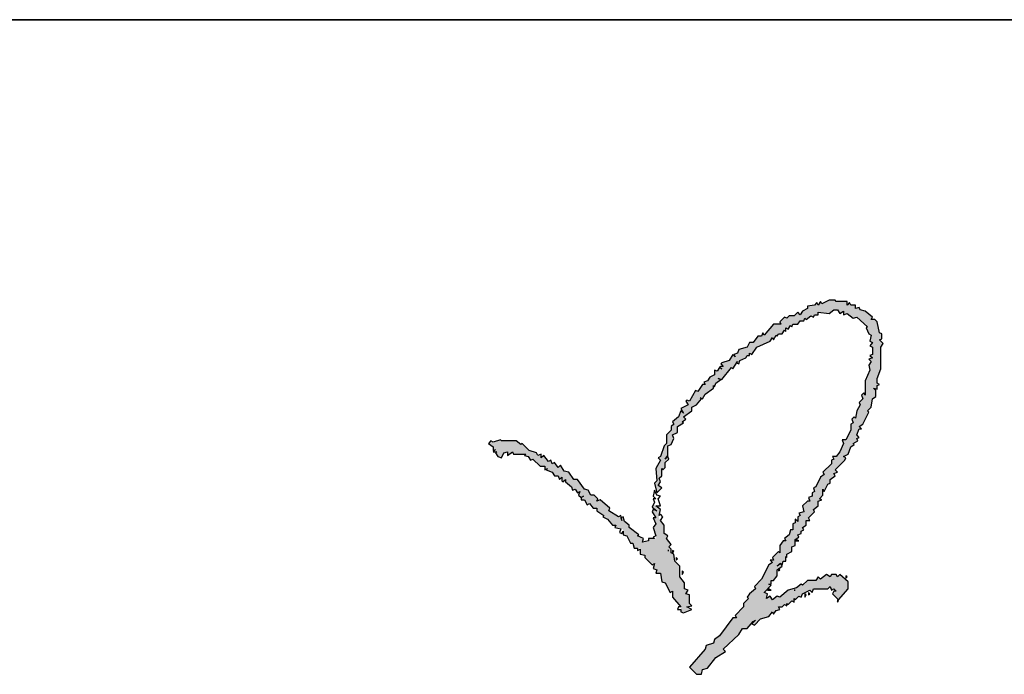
# Model space of a CAD drawing. Extents: x 797781 to 1255204, y 21234 to 1024248.
# Tile 73 of 256: x 1023478 to 1024178, y 56223 to 56689. Entities that reach past the tile are written whole.
import ezdxf

# ---------------------------------------------------------------- set-up
doc = ezdxf.new("R2010")
doc.units = 0
doc.header["$LTSCALE"] = 1000
doc.header["$MEASUREMENT"] = 0
doc.layers.add('230303生产综合楼-平面图_t8$0$图框', color=4, linetype='Continuous', lineweight=35)
doc.layers.add('PUB_TEXT', color=7, linetype='Continuous')

# ---------------------------------------------------------------- blocks, each defined once
blk = doc.blocks.new('A$C59021D72')
at = {"linetype": 'Continuous'}
for points in [[(1012, 447.88), (1012, 449.02), (1012.57, 448.45), (1013.14, 450.16), (1015.42, 451.87), (1014.28, 452.44), (1015.99, 451.87), (1020.56, 457.58), (1021.13, 457), (1022.98, 459.78), (1022.84, 459.86), (1023.41, 460.43), (1022.98, 459.78), (1023.98, 459.29), (1024.55, 461), (1027.4, 462.14), (1027.97, 463.28), (1029.11, 463.28), (1029.11, 464.42), (1030.25, 463.85), (1032.53, 467.27), (1038.8, 470.12), (1039.94, 471.83), (1040.51, 470.69), (1041.66, 472.97), (1042.23, 472.4), (1042.8, 473.54), (1044.51, 473.54), (1045.65, 475.25), (1046.22, 474.68), (1046.22, 476.39), (1047.36, 475.82), (1048.5, 477.53), (1049.07, 476.96), (1049.64, 478.1), (1051.92, 478.1), (1053.06, 479.81), (1054.77, 479.81), (1055.34, 480.95), (1055.91, 480.38), (1058.19, 482.1), (1059.33, 481.53), (1059.9, 482.67), (1061.61, 482.67), (1061.61, 483.81), (1066.75, 483.24), (1069.03, 484.95), (1070.74, 484.95), (1071.88, 483.24), (1073.59, 484.38), (1073.59, 482.67), (1075.3, 483.24), (1078.15, 480.95), (1079.86, 481.53), (1084.99, 476.96), (1084.42, 476.39), (1085.56, 473.54), (1086.7, 472.97), (1086.13, 470.12), (1087.27, 469.55), (1086.13, 467.84), (1087.27, 467.27), (1087.27, 463.85), (1086.13, 463.28), (1087.27, 462.14), (1085.56, 461.57), (1086.7, 460.43), (1085.56, 458.72), (1086.13, 456.43), (1083.85, 451.3), (1083.85, 444.46), (1083.28, 445.6), (1082.14, 444.46), (1082.71, 442.75), (1081, 441.04), (1081.57, 439.9), (1079.86, 437.05), (1079.29, 433.63), (1078.72, 434.2), (1077.58, 433.05), (1078.15, 431.34), (1077.01, 430.77), (1077.01, 427.92), (1074.73, 423.36), (1073.02, 423.36), (1073.59, 421.65), (1071.88, 417.66), (1070.17, 415.38), (1068.46, 415.38), (1069.03, 414.24), (1067.89, 413.67), (1067.89, 411.96), (1063.89, 407.96), (1064.47, 406.82), (1062.75, 405.68), (1060.47, 401.12), (1059.33, 400.55), (1059.9, 398.84), (1058.76, 398.27), (1058.76, 396.56), (1057.05, 395.99), (1057.62, 394.28), (1056.48, 394.28), (1054.2, 392), (1054.77, 389.15), (1052.49, 388.58), (1053.06, 387.44), (1051.92, 386.87), (1051.92, 384.58), (1050.78, 385.72), (1050.78, 384.01), (1049.64, 383.44), (1049.64, 380.59), (1048.5, 380.59), (1047.93, 378.31), (1045.65, 376.6), (1046.22, 375.46), (1045.08, 375.46), (1043.37, 373.18), (1043.37, 369.76), (1042.8, 370.33), (1039.94, 367.48), (1040.51, 366.34), (1038.8, 366.34), (1039.94, 365.2), (1038.23, 364.06), (1034.81, 357.21), (1031.39, 353.79), (1031.96, 352.65), (1029.11, 350.37), (1027.97, 348.66), (1028.54, 348.09), (1026.26, 345.81), (1026.26, 344.1), (1022.27, 340.11), (1022.84, 338.97), (1021.13, 338.97), (1014.85, 330.41), (1012.57, 328.7), (1012, 326.99), (1008.58, 325.85), (1008.01, 324.14), (1000.6, 315.59), (1004.02, 312.16), (1006.3, 312.16), (1006.87, 314.44), (1009.15, 315.02), (1013.14, 320.15), (1017.71, 323), (1016.56, 324.14), (1023.98, 330.98), (1025.69, 333.83), (1027.97, 333.83), (1030.82, 337.25), (1031.96, 337.82), (1030.25, 336.11), (1031.39, 335.54), (1034.24, 338.39), (1038.23, 339.54), (1039.94, 341.82), (1040.51, 340.68), (1041.66, 342.39), (1043.37, 342.96), (1042.8, 344.1), (1044.51, 344.1), (1045.65, 345.24), (1046.79, 344.67), (1046.79, 345.81), (1047.36, 345.24), (1049.07, 346.95), (1050.21, 346.38), (1050.21, 348.09), (1050.78, 347.52), (1052.49, 349.23), (1053.63, 348.66), (1054.2, 350.37), (1057.62, 352.08), (1058.76, 350.94), (1059.33, 352.65), (1066.18, 352.65), (1067.32, 353.79), (1067.89, 352.08), (1069.03, 352.65), (1070.17, 351.51), (1069.03, 351.51), (1068.46, 350.37), (1071.31, 347.52), (1075.87, 352.65), (1075.87, 356.07), (1071.88, 359.49), (1070.74, 358.35), (1070.17, 359.49), (1067.89, 359.49), (1067.32, 358.35), (1065.61, 359.49), (1062.75, 357.21), (1061.61, 358.35), (1060.47, 356.64), (1056.48, 356.64), (1054.2, 354.36), (1053.63, 354.93), (1051.35, 353.22), (1047.36, 352.08), (1043.37, 348.66), (1042.23, 349.23), (1039.94, 347.52), (1038.8, 349.23), (1037.09, 348.09), (1037.66, 350.37), (1035.95, 350.94), (1039.37, 354.36), (1038.23, 354.93), (1039.37, 354.93), (1039.37, 356.64), (1040.51, 356.64), (1042.23, 358.92), (1042.23, 361.77), (1044.51, 363.49), (1044.13, 364.25), (1043.69, 364.46), (1042.23, 363.49), (1043.37, 364.63), (1043.69, 364.46), (1043.94, 364.63), (1044.13, 364.25), (1044.51, 364.06), (1045.08, 365.77), (1046.22, 365.77), (1046.22, 368.05), (1046.79, 367.48), (1046.79, 369.19), (1049.07, 370.33), (1049.07, 372.61), (1050.78, 373.18), (1050.78, 376.03), (1052.49, 377.17), (1051.92, 378.31), (1053.63, 378.88), (1053.63, 380.02), (1054.77, 380.59), (1054.2, 381.73), (1055.91, 382.87), (1055.91, 385.15), (1057.62, 385.15), (1057.05, 386.3), (1059.9, 389.15), (1059.33, 390.29), (1061.61, 392), (1061.61, 394.28), (1063.32, 394.85), (1062.18, 395.42), (1063.89, 397.13), (1063.89, 399.98), (1064.47, 398.84), (1066.18, 402.26), (1067.32, 402.83), (1067.32, 404.54), (1069.6, 406.25), (1069.03, 407.39), (1070.74, 407.96), (1069.6, 409.1), (1074.16, 413.67), (1074.73, 414.81), (1073.59, 415.38), (1075.87, 416.52), (1077.01, 419.94), (1078.72, 421.08), (1078.15, 421.65), (1080.43, 422.79), (1079.86, 423.93), (1081, 424.5), (1079.86, 425.64), (1081, 428.49), (1082.14, 428.49), (1081, 429.63), (1082.71, 430.77), (1085.56, 436.48), (1084.99, 437.05), (1086.7, 438.76), (1087.27, 442.75), (1088.99, 443.89), (1088.99, 446.74), (1087.84, 447.88), (1089.56, 447.31), (1089.56, 449.02), (1090.7, 449.59), (1089.56, 450.16), (1089.56, 452.44), (1091.27, 457), (1091.27, 467.27), (1092.41, 468.98), (1090.7, 470.69), (1091.84, 471.26), (1091.84, 473.54), (1090.7, 474.11), (1089.56, 479.24), (1088.42, 480.38), (1086.7, 480.38), (1087.27, 481.53), (1083.85, 484.38), (1081.57, 484.95), (1081, 486.09), (1079.29, 485.52), (1079.29, 487.23), (1077.01, 487.23), (1076.44, 488.37), (1075.3, 487.23), (1075.3, 488.94), (1070.17, 488.94), (1069.6, 489.51), (1066.75, 489.51), (1063.32, 487.8), (1062.75, 488.94), (1061.61, 487.23), (1061.04, 488.37), (1059.9, 487.23), (1056.48, 486.66), (1056.48, 485.52), (1054.2, 484.38), (1053.06, 482.67), (1051.92, 483.81), (1050.21, 482.1), (1047.93, 482.1), (1046.79, 480.95), (1045.65, 481.53), (1043.37, 479.24), (1043.94, 478.1), (1040.51, 478.1), (1035.95, 472.97), (1035.38, 474.11), (1034.81, 472.4), (1033.1, 472.4), (1030.82, 469.55), (1029.11, 469.55), (1027.97, 467.27), (1023.98, 466.13), (1023.41, 464.42), (1021.7, 463.85), (1022.27, 462.71), (1021.13, 463.85), (1019.42, 461), (1015.99, 459.86), (1015.42, 459.29), (1016.56, 458.15), (1015.42, 458.15), (1014.85, 457.58), (1013.71, 455.86), (1012.57, 456.43), (1012.57, 454.15), (1010.29, 453.01), (1009.15, 451.3), (1007.44, 450.73), (1008.01, 449.59), (1006.87, 449.59), (1004.59, 446.17), (1003.45, 446.74), (1000.6, 441.61), (999.46, 442.18), (998.89, 441.61), (1000.03, 439.9), (996.61, 438.19), (997.75, 435.91), (996.61, 437.05), (995.47, 434.2), (992.61, 431.91), (993.19, 430.77), (992.04, 429.63), (992.04, 427.92), (989.76, 425.64), (989.76, 421.65), (988.62, 420.51), (986.91, 415.38), (985.77, 414.81), (986.91, 413.67), (984.63, 409.67), (985.2, 403.97), (984.06, 402.83), (985.2, 398.27), (987.48, 400.55), (985.77, 401.69), (986.91, 403.4), (986.34, 405.11), (987.48, 406.25), (987.48, 409.67), (988.05, 409.1), (989.19, 410.25), (989.19, 412.53), (990.9, 414.24), (990.33, 415.38), (989.19, 414.24), (990.33, 415.95), (990.33, 420.51), (992.04, 421.08), (993.19, 423.93), (992.61, 425.64), (994.9, 426.78), (994.9, 429.63), (997.75, 431.34), (997.18, 431.91), (998.89, 433.05), (997.75, 434.2), (1001.74, 437.05), (1001.74, 438.76), (1004.02, 439.9), (1006.3, 442.75), (1005.73, 443.32), (1006.87, 442.75), (1008.01, 445.03)], [(984.06, 364.63), (983.49, 362.35), (985.2, 361.77), (984.63, 360.06), (986.91, 360.06), (987.48, 356.07), (989.19, 355.5), (991.47, 350.94), (992.61, 351.51), (992.61, 348.66), (996.61, 344.1), (996.61, 341.82), (997.75, 341.25), (1001.74, 342.96), (999.46, 344.1), (1001.74, 344.67), (1000.6, 345.81), (1000.6, 349.8), (998.89, 350.37), (1000.03, 352.08), (998.32, 352.65), (998.32, 355.5), (996.04, 358.35), (996.04, 363.49), (993.76, 365.77), (993.19, 369.19), (992.04, 369.76), (992.04, 371.47), (990.9, 372.61), (992.04, 373.75), (989.76, 376.6), (990.33, 377.74), (988.62, 378.88), (988.62, 382.87), (986.1, 386.24), (986.91, 390.29), (983.59, 392.78), (982.92, 391.43), (985.2, 389.72), (983.49, 390.29), (982.92, 389.15), (984.63, 386.3), (983.49, 386.3), (984.63, 383.44), (983.49, 381.73), (984.96, 376.6), (981.21, 376.6), (981.21, 375.46), (978.36, 374.89), (978.93, 376.6), (976.08, 377.74), (976.65, 378.31), (972.09, 381.73), (972.09, 382.87), (969.81, 384.58), (969.23, 386.87), (968.35, 386.42), (968.66, 385.15), (967.64, 387.21), (966.95, 386.87), (962.39, 389.72), (962.96, 390.86), (958.4, 394.85), (956.69, 394.28), (957.26, 395.42), (955.55, 397.13), (953.84, 397.13), (952.7, 399.41), (950.99, 399.98), (947.57, 404.54), (945.86, 404.54), (943.57, 407.96), (941.29, 408.53), (939.58, 411.39), (938.44, 410.25), (936.73, 412.53), (935.59, 411.96), (935.02, 413.67), (933.88, 413.1), (931.6, 415.95), (930.46, 414.81), (930.46, 416.52), (928.75, 415.95), (928.18, 417.09), (924.76, 418.23), (921.33, 421.65), (920.76, 421.08), (918.48, 422.79), (911.64, 422.79), (911.07, 423.36), (907.65, 422.22), (906.51, 422.79), (905.37, 421.65), (907.65, 419.94), (907.65, 418.23), (908.79, 418.8), (908.11, 418.11), (908.41, 417.66), (909.36, 417.66), (908.79, 417.09), (909.93, 415.38), (911.64, 414.81), (912.78, 417.09), (914.49, 417.66), (914.49, 415.95), (916.77, 417.66), (917.34, 416.52), (923.05, 416.52), (922.48, 415.95), (924.19, 415.38), (925.33, 413.67), (926.47, 414.24), (929.89, 410.82), (932.17, 410.82), (932.17, 409.33), (932.42, 409.23), (933.31, 409.67), (932.74, 409.1), (935.59, 407.96), (936.73, 406.25), (938.44, 406.25), (939.01, 404.54), (940.15, 405.68), (940.15, 403.97), (940.72, 403.4), (941.86, 404.54), (941.86, 403.4), (944.71, 401.12), (945.28, 399.41), (946.43, 399.98), (947.57, 398.27), (948.71, 398.84), (948.14, 397.13), (949.28, 395.99), (949.28, 394.85), (950.99, 394.85), (952.13, 392.57), (953.27, 393.14), (954.98, 390.86), (956.69, 390.86), (956.69, 389.72), (960.11, 387.44), (959.54, 386.87), (961.82, 385.72), (964.1, 382.87), (965.81, 382.87), (965.24, 381.73), (969.23, 380.93), (969.23, 378.31), (970.95, 377.74), (972.66, 374.32), (973.8, 374.32), (974.37, 372.04), (977.22, 372.04), (977.22, 369.19), (979.5, 368.62), (979.5, 367.48), (982.92, 364.06)]]:
    blk.add_hatch(color=256, dxfattribs=at).paths.add_polyline_path(points)
at = {"linetype": 'Continuous', "elevation": 0}
for points in [[(1070.17, 488.94), (1069.6, 489.51), (1066.75, 489.51), (1063.32, 487.8), (1062.75, 488.94), (1061.61, 487.23), (1061.04, 488.37), (1059.9, 487.23), (1056.48, 486.66), (1056.48, 485.52), (1054.2, 484.38), (1053.06, 482.67), (1051.92, 483.81), (1050.21, 482.1), (1047.93, 482.1), (1046.79, 480.95), (1045.65, 481.53), (1043.37, 479.24), (1043.94, 478.1), (1040.51, 478.1), (1035.95, 472.97), (1035.38, 474.11), (1034.81, 472.4), (1033.1, 472.4), (1030.82, 469.55), (1029.11, 469.55), (1027.97, 467.27), (1023.98, 466.13), (1023.41, 464.42), (1021.7, 463.85), (1022.27, 462.71), (1021.13, 463.85), (1019.42, 461), (1015.99, 459.86), (1015.42, 459.29), (1016.56, 458.15), (1015.42, 458.15), (1014.85, 457.58), (1015.99, 457), (1014.85, 457.58), (1013.71, 455.86), (1012.57, 456.43), (1012.57, 454.15), (1010.29, 453.01), (1009.15, 451.3), (1007.44, 450.73), (1008.01, 449.59), (1006.87, 449.59), (1004.59, 446.17), (1003.45, 446.74), (1000.6, 441.61), (999.46, 442.18), (998.89, 441.61), (1000.03, 439.9), (996.61, 438.19), (997.75, 435.91), (996.61, 437.05), (995.47, 434.2), (992.61, 431.91), (993.19, 430.77), (992.04, 429.63), (992.04, 427.92), (989.76, 425.64), (989.76, 421.65), (988.62, 420.51), (986.91, 415.38), (985.77, 414.81), (986.91, 413.67), (984.63, 409.67), (985.2, 403.97), (984.06, 402.83), (985.2, 398.27), (987.48, 400.55), (985.77, 401.69), (986.91, 403.4), (986.34, 405.11), (987.48, 406.25), (987.48, 409.67), (988.05, 409.1), (989.19, 410.25), (989.19, 412.53), (990.9, 414.24), (990.33, 415.38), (989.19, 414.24), (990.33, 415.95), (990.33, 420.51), (992.04, 421.08), (993.19, 423.93), (992.61, 425.64), (994.9, 426.78), (994.9, 429.63), (997.75, 431.34), (997.18, 431.91), (998.89, 433.05), (997.75, 434.2), (1001.74, 437.05), (1001.74, 438.76), (1004.02, 439.9), (1006.3, 442.75), (1005.73, 443.32), (1006.87, 442.75), (1008.01, 445.03), (1012, 447.88), (1012, 449.02), (1012.57, 448.45), (1013.14, 450.16), (1015.42, 451.87), (1014.28, 452.44), (1015.99, 451.87), (1020.56, 457.58), (1021.13, 457), (1023.41, 460.43), (1022.84, 459.86), (1023.98, 459.29), (1024.55, 461), (1027.4, 462.14), (1027.97, 463.28), (1029.11, 463.28), (1029.11, 464.42), (1030.25, 463.85), (1032.53, 467.27), (1038.8, 470.12), (1039.94, 471.83), (1040.51, 470.69), (1041.66, 472.97), (1042.23, 472.4), (1042.8, 473.54), (1044.51, 473.54), (1045.65, 475.25), (1046.22, 474.68), (1046.22, 476.39), (1047.36, 475.82), (1048.5, 477.53), (1049.07, 476.96), (1049.64, 478.1), (1051.92, 478.1), (1053.06, 479.81), (1054.77, 479.81), (1055.34, 480.95), (1055.91, 480.38), (1058.19, 482.1), (1059.33, 481.53), (1059.9, 482.67), (1061.61, 482.67), (1061.61, 483.81), (1066.75, 483.24), (1069.03, 484.95), (1070.74, 484.95), (1071.88, 483.24), (1073.59, 484.38), (1073.59, 482.67), (1075.3, 483.24), (1078.15, 480.95), (1079.86, 481.53), (1084.99, 476.96), (1084.42, 476.39), (1085.56, 473.54), (1086.7, 472.97), (1086.13, 470.12), (1087.27, 469.55), (1086.13, 467.84), (1087.27, 467.27), (1087.27, 463.85), (1086.13, 463.28), (1087.27, 462.14), (1085.56, 461.57), (1086.7, 460.43), (1085.56, 458.72), (1086.13, 456.43), (1083.85, 451.3), (1083.85, 444.46), (1083.28, 445.6), (1082.14, 444.46), (1082.71, 442.75), (1081, 441.04), (1081.57, 439.9), (1079.86, 437.05), (1079.29, 433.63), (1078.72, 434.2), (1077.58, 433.05), (1078.15, 431.34), (1077.01, 430.77), (1077.01, 427.92), (1074.73, 423.36), (1073.02, 423.36), (1073.59, 421.65), (1071.88, 417.66), (1070.17, 415.38), (1068.46, 415.38), (1069.03, 414.24), (1067.89, 413.67), (1067.89, 411.96), (1063.89, 407.96), (1064.47, 406.82), (1062.75, 405.68), (1060.47, 401.12), (1059.33, 400.55), (1059.9, 398.84), (1058.76, 398.27), (1058.76, 396.56), (1057.05, 395.99), (1057.62, 394.28), (1056.48, 394.28), (1054.2, 392), (1054.77, 389.15), (1052.49, 388.58), (1053.06, 387.44), (1051.92, 386.87), (1051.92, 384.58), (1050.78, 385.72), (1050.78, 384.01), (1049.64, 383.44), (1049.64, 380.59), (1048.5, 380.59), (1047.93, 378.31), (1045.65, 376.6), (1046.22, 375.46), (1045.08, 375.46), (1043.37, 373.18), (1043.37, 369.76), (1042.8, 370.33), (1039.94, 367.48), (1040.51, 366.34), (1038.8, 366.34), (1039.94, 365.2), (1038.23, 364.06), (1034.81, 357.21), (1031.39, 353.79), (1031.96, 352.65), (1029.11, 350.37), (1027.97, 348.66), (1028.54, 348.09), (1026.26, 345.81), (1026.26, 344.1), (1022.27, 340.11), (1022.84, 338.97), (1021.13, 338.97), (1014.85, 330.41), (1012.57, 328.7), (1012, 326.99), (1008.58, 325.85), (1008.01, 324.14), (1000.6, 315.59), (1004.02, 312.16), (1006.3, 312.16), (1006.87, 314.44), (1009.15, 315.02), (1013.14, 320.15), (1017.71, 323), (1016.56, 324.14), (1023.98, 330.98), (1025.69, 333.83), (1027.97, 333.83), (1030.82, 337.25), (1031.96, 337.82), (1030.25, 336.11), (1031.39, 335.54), (1034.24, 338.39), (1038.23, 339.54), (1039.94, 341.82), (1040.51, 340.68), (1041.66, 342.39), (1043.37, 342.96), (1042.8, 344.1), (1044.51, 344.1), (1045.65, 345.24), (1046.79, 344.67), (1046.79, 345.81), (1047.36, 345.24), (1049.07, 346.95), (1050.21, 346.38), (1050.21, 348.09), (1050.78, 347.52), (1052.49, 349.23), (1053.63, 348.66), (1054.2, 350.37), (1057.62, 352.08), (1058.76, 350.94), (1059.33, 352.65), (1066.18, 352.65), (1067.32, 353.79), (1067.89, 352.08), (1069.03, 352.65), (1070.17, 351.51), (1069.03, 351.51), (1068.46, 350.37), (1071.31, 347.52), (1075.87, 352.65), (1075.87, 356.07), (1071.88, 359.49), (1070.74, 358.35), (1070.17, 359.49), (1067.89, 359.49), (1067.32, 358.35), (1065.61, 359.49), (1062.75, 357.21), (1061.61, 358.35), (1060.47, 356.64), (1056.48, 356.64), (1054.2, 354.36), (1053.63, 354.93), (1051.35, 353.22), (1047.36, 352.08), (1043.37, 348.66), (1042.23, 349.23), (1039.94, 347.52), (1038.8, 349.23), (1037.09, 348.09), (1037.66, 350.37), (1035.95, 350.94), (1039.37, 354.36), (1038.23, 354.93), (1039.37, 354.93), (1039.37, 356.64), (1040.51, 356.64), (1042.23, 358.92), (1042.23, 361.77), (1044.51, 363.49), (1043.94, 364.63), (1042.23, 363.49), (1043.37, 364.63), (1044.51, 364.06), (1045.08, 365.77), (1046.22, 365.77), (1046.22, 368.05), (1046.79, 367.48), (1046.79, 369.19), (1049.07, 370.33), (1049.07, 372.61), (1050.78, 373.18), (1050.78, 376.03), (1052.49, 377.17), (1051.92, 378.31), (1053.63, 378.88), (1053.63, 380.02), (1054.77, 380.59), (1054.2, 381.73), (1055.91, 382.87), (1055.91, 385.15), (1057.62, 385.15), (1057.05, 386.3), (1059.9, 389.15), (1059.33, 390.29), (1061.61, 392), (1061.61, 394.28), (1063.32, 394.85), (1062.18, 395.42), (1063.89, 397.13), (1063.89, 399.98), (1064.47, 398.84), (1066.18, 402.26), (1067.32, 402.83), (1067.32, 404.54), (1069.6, 406.25), (1069.03, 407.39), (1070.74, 407.96), (1069.6, 409.1), (1074.16, 413.67), (1074.73, 414.81), (1073.59, 415.38), (1075.87, 416.52), (1077.01, 419.94), (1078.72, 421.08), (1078.15, 421.65), (1080.43, 422.79), (1079.86, 423.93), (1081, 424.5), (1079.86, 425.64), (1081, 428.49), (1082.14, 428.49), (1081, 429.63), (1082.71, 430.77), (1085.56, 436.48), (1084.99, 437.05), (1086.7, 438.76), (1087.27, 442.75), (1088.99, 443.89), (1088.99, 446.74), (1087.84, 447.88), (1089.56, 447.31), (1089.56, 449.02), (1090.7, 449.59), (1089.56, 450.16), (1089.56, 452.44), (1091.27, 457), (1091.27, 467.27), (1092.41, 468.98), (1090.7, 470.69), (1091.84, 471.26), (1091.84, 473.54), (1090.7, 474.11), (1089.56, 479.24), (1088.42, 480.38), (1086.7, 480.38), (1087.27, 481.53), (1083.85, 484.38), (1081.57, 484.95), (1081, 486.09), (1079.29, 485.52), (1079.29, 487.23), (1077.01, 487.23), (1076.44, 488.37), (1075.3, 487.23), (1075.3, 488.94), (1070.17, 488.94)], [(911.64, 422.79), (911.07, 423.36), (907.65, 422.22), (906.51, 422.79), (905.37, 421.65), (907.65, 419.94), (907.65, 418.23), (908.79, 418.8), (907.65, 417.66), (909.36, 417.66), (908.79, 417.09), (909.93, 415.38), (911.64, 414.81), (912.78, 417.09), (914.49, 417.66), (914.49, 415.95), (916.77, 417.66), (917.34, 416.52), (923.05, 416.52), (922.48, 415.95), (924.19, 415.38), (925.33, 413.67), (926.47, 414.24), (929.89, 410.82), (932.17, 410.82), (932.17, 409.1), (933.31, 409.67), (932.74, 409.1), (935.59, 407.96), (936.73, 406.25), (938.44, 406.25), (939.01, 404.54), (940.15, 405.68), (940.15, 403.97), (940.72, 403.4), (941.86, 404.54), (941.86, 403.4), (944.71, 401.12), (945.28, 399.41), (946.43, 399.98), (947.57, 398.27), (948.71, 398.84), (948.14, 397.13), (949.28, 395.99), (950.42, 396.56), (949.28, 395.99), (949.28, 394.85), (950.99, 394.85), (952.13, 392.57), (953.27, 393.14), (954.98, 390.86), (956.69, 390.86), (956.69, 389.72), (960.11, 387.44), (959.54, 386.87), (961.82, 385.72), (964.1, 382.87), (965.81, 382.87), (965.24, 381.73), (968.09, 381.16), (967.52, 379.45), (968.66, 378.88), (969.23, 380.02), (969.23, 378.31), (970.95, 377.74), (972.66, 374.32), (973.8, 374.32), (974.37, 372.04), (976.08, 372.04), (976.08, 370.9), (977.22, 371.47), (977.22, 369.19), (979.5, 368.62), (979.5, 367.48), (982.92, 364.06), (984.06, 364.63), (983.49, 362.35), (985.2, 361.77), (984.63, 360.06), (986.91, 360.06), (987.48, 356.07), (989.19, 355.5), (991.47, 350.94), (992.61, 351.51), (992.61, 348.66), (996.61, 344.1), (995.47, 344.1), (994.9, 342.96), (996.61, 342.96), (996.61, 341.82), (997.75, 341.25), (1001.74, 342.96), (999.46, 344.1), (1001.74, 344.67), (1000.6, 345.81), (1000.6, 349.8), (998.89, 350.37), (1000.03, 352.08), (998.32, 352.65), (998.32, 355.5), (996.04, 358.35), (996.04, 363.49), (993.76, 365.77), (993.19, 369.19), (992.04, 369.76), (992.04, 371.47), (990.9, 372.61), (992.04, 373.75), (989.76, 376.6), (990.33, 377.74), (988.62, 378.88), (988.62, 382.87), (986.91, 385.15), (988.05, 386.87), (986.91, 388.01), (986.34, 387.44), (986.91, 390.29), (984.63, 392), (986.91, 392), (985.77, 395.42), (986.91, 396.56), (985.2, 397.13), (984.06, 399.41), (983.49, 396.56), (984.63, 395.42), (983.49, 395.42), (984.06, 393.71), (982.92, 391.43), (985.2, 389.72), (983.49, 390.29), (982.92, 389.15), (984.63, 386.3), (983.49, 386.3), (984.63, 383.44), (983.49, 381.73), (984.63, 377.74), (983.49, 377.17), (984.06, 376.6), (981.21, 376.6), (981.21, 375.46), (978.36, 374.89), (978.93, 376.6), (976.08, 377.74), (976.65, 378.31), (972.09, 381.73), (972.09, 382.87), (969.81, 384.58), (969.23, 386.87), (968.09, 386.3), (968.66, 385.15), (968.09, 387.44), (966.95, 386.87), (962.39, 389.72), (962.96, 390.86), (958.4, 394.85), (956.69, 394.28), (957.26, 395.42), (955.55, 397.13), (953.84, 397.13), (952.7, 399.41), (950.99, 399.98), (947.57, 404.54), (945.86, 404.54), (943.57, 407.96), (941.29, 408.53), (939.58, 411.39), (938.44, 410.25), (936.73, 412.53), (935.59, 411.96), (935.02, 413.67), (933.88, 413.1), (931.6, 415.95), (930.46, 414.81), (930.46, 416.52), (928.75, 415.95), (928.18, 417.09), (924.76, 418.23), (921.33, 421.65), (920.76, 421.08), (918.48, 422.79), (911.64, 422.79)], [(1052.49, 375.46), (1051.35, 376.03), (1050.78, 375.46), (1052.49, 375.46)], [(990.33, 370.9), (990.9, 370.9), (990.33, 370.9)], [(993.19, 370.33), (992.61, 370.9), (992.61, 369.76), (993.19, 370.33)], [(994.9, 366.91), (994.33, 367.48), (994.33, 366.34), (994.9, 366.91)], [(997.75, 360.63), (997.18, 361.2), (997.18, 359.49), (997.75, 360.63)], [(1043.37, 361.77), (1042.8, 362.35), (1042.8, 361.2), (1043.37, 361.77)], [(1075.3, 358.35), (1074.73, 358.92), (1074.73, 357.78), (1075.3, 358.35)], [(1039.37, 352.08), (1038.23, 352.65), (1037.66, 352.08), (1039.37, 352.08)], [(1050.21, 352.08), (1050.78, 352.08), (1050.21, 352.08)], [(1055.91, 349.8), (1055.34, 350.37), (1055.34, 348.66), (1055.91, 349.8)], [(1057.62, 350.37), (1057.05, 350.94), (1057.05, 349.8), (1057.62, 350.37)], [(1071.31, 346.95), (1070.74, 347.52), (1070.74, 346.38), (1071.31, 346.95)]]:
    blk.add_lwpolyline(points, dxfattribs=at)
blk = doc.blocks.new('230303生产综合楼-平面图_t8$0$图签')
at = {"layer": '230303生产综合楼-平面图_t8$0$图框', "color": 4}
blk.add_line((-4000, 10100), (0, 10100), dxfattribs=at)
at = {"layer": 'PUB_TEXT'}
blk.add_blockref('A$C59021D72', (-2594.44, 9477.47), dxfattribs=at)

msp = doc.modelspace()

# ---------------------------------------------------------------- block references
at = {"xscale": 1.5, "yscale": 1.5, "zscale": 1.5}
msp.add_blockref('230303生产综合楼-平面图_t8$0$图签', (1026344.79, 41538.79), dxfattribs=at)

doc.saveas('drawing.dxf')
